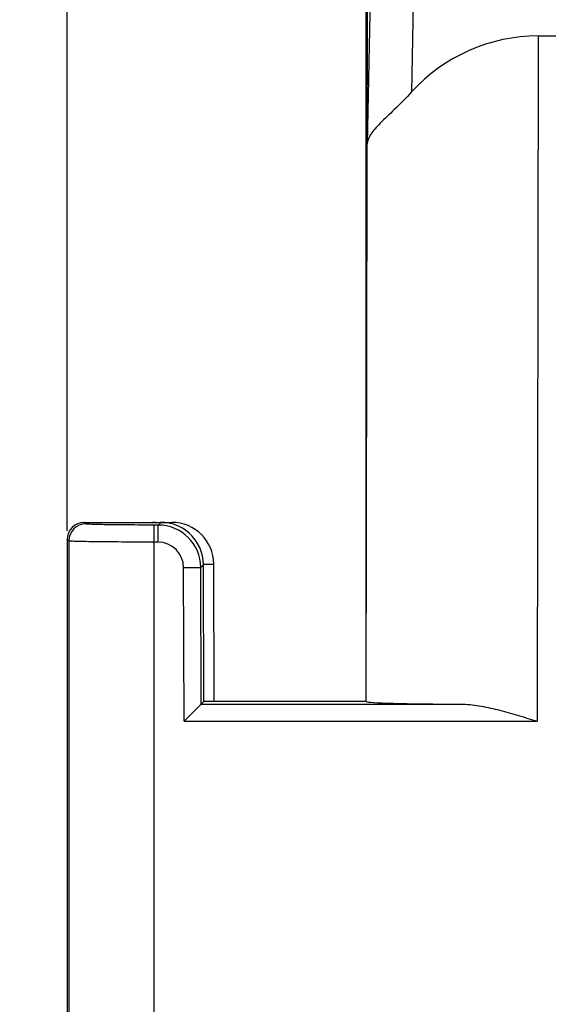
# Model space of a CAD drawing. Header units: millimetres. Extents: x 0 to 420, y 0 to 297.
# Tile 42 of 72: x 104 to 110, y 107 to 119. Entities that reach past the tile are written whole.
import ezdxf

# ---------------------------------------------------------------- set-up
doc = ezdxf.new("R2010")
doc.units = ezdxf.units.MM
doc.header["$LTSCALE"] = 23.1
doc.layers.get('0').update_dxf_attribs({"linetype": 'CONTINUOUS'})
doc.styles.get("Standard").update_dxf_attribs({"font": 'txt', "width": 0.6})
doc.dimstyles.new('DIMSTYLE_1', dxfattribs={"dimtxt": 4, "dimasz": 2.6, "dimexe": 1.2, "dimexo": 0.1, "dimgap": 1, "dimtad": 1, "dimzin": 0, "dimdsep": 46, "dimtxsty": 'Standard', "dimblk": '_FILLED', "dimblk1": '_FILLED', "dimblk2": '_FILLED', "dimcen": 0.09, "dimazin": 0, "dimtp": 0.01, "dimtm": 0.01, "dimtfac": 1, "dimtofl": 0, "dimtmove": 0, "dimatfit": 3, "dimldrblk": '_FILLED', "dimfxl": 1, "dimtolj": 1, "dimtzin": 0, "dimarcsym": 0})

# ---------------------------------------------------------------- blocks, each defined once
blk = doc.blocks.new('_FILLED')
at = {"color": 0, "linetype": 'ByBlock'}
blk.add_solid([(0, 0), (-1, 0.1923), (-1, -0.1923)], dxfattribs=at)
blk = doc.blocks.new('*D3')
at = {"color": 2, "linetype": 'Continuous', "transparency": 16777216}
for p, q in [((104.504, 112.749), (104.504, 147.532)), ((138.004, 126.449), (138.004, 147.532)), ((104.504, 146.332), (121.254, 146.332)), ((138.004, 146.332), (121.254, 146.332))]:
    blk.add_line(p, q, dxfattribs=at)
at = {"color": 2, "linetype": 'Continuous', "transparency": 16777216, "xscale": 2.6, "yscale": 2.6, "zscale": 2.6, "rotation": 180}
blk.add_blockref('_FILLED', (104.504, 146.332), dxfattribs=at)
at = {"color": 2, "linetype": 'Continuous', "transparency": 16777216, "xscale": 2.6, "yscale": 2.6, "zscale": 2.6}
blk.add_blockref('_FILLED', (138.004, 146.332), dxfattribs=at)
at = {"color": 2, "linetype": 'Continuous', "transparency": 16777216, "insert": (121.545, 151.332), "char_height": 4, "width": 12, "attachment_point": 2, "line_spacing_factor": 0.9}
blk.add_mtext('33.50', dxfattribs=at)
blk = doc.blocks.new('*D5')
at = {"color": 2, "linetype": 'Continuous', "transparency": 16777216}
for p, q in [((112.708, 130.351), (86.204, 130.351)), ((87.404, 130.351), (87.404, 69.949)), ((87.404, 9.548), (87.404, 69.949)), ((112.708, 9.548), (86.204, 9.548))]:
    blk.add_line(p, q, dxfattribs=at)
at = {"color": 2, "linetype": 'Continuous', "transparency": 16777216, "xscale": 2.6, "yscale": 2.6, "zscale": 2.6}
for p, rotation in [((87.404, 130.351), 90), ((87.404, 9.548), 270)]:
    blk.add_blockref('_FILLED', p, dxfattribs=dict(at, rotation=rotation))
at = {"color": 2, "linetype": 'Continuous', "transparency": 16777216, "insert": (82.404, 69.949), "char_height": 4, "width": 14.4, "attachment_point": 2, "rotation": 90, "line_spacing_factor": 0.9}
blk.add_mtext('120.80', dxfattribs=at)
blk = doc.blocks.new('*D6')
at = {"color": 2, "linetype": 'Continuous', "transparency": 16777216}
for p, q in [((108.467, 126.849), (94.204, 126.849)), ((95.404, 126.849), (95.404, 69.949)), ((95.404, 13.049), (95.404, 69.949)), ((108.467, 13.049), (94.204, 13.049))]:
    blk.add_line(p, q, dxfattribs=at)
at = {"color": 2, "linetype": 'Continuous', "transparency": 16777216, "xscale": 2.6, "yscale": 2.6, "zscale": 2.6}
for p, rotation in [((95.404, 126.849), 90), ((95.404, 13.049), 270)]:
    blk.add_blockref('_FILLED', p, dxfattribs=dict(at, rotation=rotation))
at = {"color": 2, "linetype": 'Continuous', "transparency": 16777216, "insert": (90.404, 69.949), "char_height": 4, "width": 14.4, "attachment_point": 2, "rotation": 90, "line_spacing_factor": 0.9}
blk.add_mtext('113.80', dxfattribs=at)

msp = doc.modelspace()

# ---------------------------------------------------------------- linework, layer by layer
at = {"color": 7, "linetype": 'Continuous'}
for p, q in [((108.004, 110.749), (108.032, 126.35)), ((108.004, 110.749), (108.004, 126.349)), ((108.055, 119.283), (108.016, 117.283)), ((108.555, 118.929), (108.535, 117.892)), ((110.018, 118.549), (110.004, 110.518)), ((110.018, 118.549), (125.313, 118.549)), ((108.005, 110.749), (108.016, 117.283)), ((104.722, 112.831), (104.704, 112.849)), ((104.704, 112.849), (105.567, 112.849)), ((105.599, 112.849), (105.567, 112.818)), ((105.599, 112.849), (105.729, 112.849)), ((105.522, 100.055), (105.522, 112.818)), ((105.567, 112.818), (105.522, 112.818)), ((105.567, 112.618), (105.567, 112.818)), ((104.504, 112.649), (104.504, 108.77)), ((104.522, 112.631), (104.504, 112.649)), ((104.522, 112.631), (104.522, 100.253)), ((105.567, 112.618), (105.522, 112.618)), ((105.867, 112.319), (106.067, 112.32)), ((105.874, 110.518), (105.867, 112.319)), ((106.099, 112.351), (106.067, 112.32)), ((106.073, 110.718), (106.067, 112.32)), ((106.099, 112.361), (106.219, 112.361)), ((106.104, 110.749), (106.099, 112.351)), ((106.224, 110.749), (106.219, 112.361)), ((106.073, 110.718), (105.874, 110.518)), ((106.104, 110.749), (106.073, 110.718)), ((106.073, 110.718), (109.14, 110.718)), ((108.004, 110.749), (106.104, 110.749)), ((108.004, 110.749), (108.005, 110.749)), ((105.874, 110.518), (110.004, 110.518)), ((104.504, 108.77), (104.505, 108.77)), ((104.505, 108.77), (104.505, 102.385))]:
    msp.add_line(p, q, dxfattribs=at)
for centre, radius, start, end in [((104.704, 112.649), 0.2, 90, 180), ((104.722, 112.631), 0.2, 90.0033, 179.9967), ((105.599, 112.349), 0.5, 0.2, 96.7965), ((105.729, 112.359), 0.49, 0.1996, 90), ((105.567, 112.318), 0.5, 0.2065, 89.9935), ((105.567, 112.318), 0.3, 0.1967, 90.0033)]:
    msp.add_arc(centre, radius, start, end, dxfattribs=at)
for centre, major_axis, ratio, start_param, end_param in [((110.015, 116.549), (1.417, 1.414), 0.998256, 0.785398, 1.620215), ((110.005, 110.749), (2, 0), 0.017455, -3.12417, -2.017833)]:
    msp.add_ellipse(centre, major_axis=major_axis, ratio=ratio, start_param=start_param, end_param=end_param, dxfattribs=at)
for points, knots in [([(108.535, 117.892), (108.47, 117.82), (108.348, 117.698), (108.198, 117.559), (108.107, 117.462), (108.048, 117.387), (108.019, 117.323), (108.016, 117.283)], [0, 0, 0, 0, 0.357609, 0.642423, 0.755856, 0.851132, 1, 1, 1, 1]), ([(105.522, 112.818), (105.47, 112.818), (105.369, 112.818), (105.223, 112.819), (105.087, 112.82), (104.968, 112.821), (104.881, 112.823), (104.823, 112.825), (104.789, 112.826), (104.762, 112.827), (104.742, 112.828), (104.73, 112.83), (104.723, 112.83), (104.722, 112.831)], [0, 0, 0, 0, 0.193056, 0.37879, 0.550225, 0.700938, 0.825295, 0.876097, 0.918658, 0.952585, 0.977567, 0.993389, 1, 1, 1, 1]), ([(105.54, 112.846), (105.538, 112.846), (105.524, 112.849), (105.509, 112.849), (105.496, 112.849)], [0, 0, 0, 0, 0.109351, 1, 1, 1, 1]), ([(105.522, 112.618), (105.458, 112.618), (105.331, 112.618), (105.148, 112.619), (104.978, 112.62), (104.83, 112.622), (104.721, 112.623), (104.648, 112.625), (104.606, 112.626), (104.572, 112.627), (104.547, 112.628), (104.532, 112.63), (104.524, 112.63), (104.522, 112.631)], [0, 0, 0, 0, 0.193085, 0.378848, 0.550309, 0.701044, 0.825417, 0.876222, 0.918783, 0.952704, 0.977672, 0.993466, 1, 1, 1, 1]), ([(109.14, 110.718), (109.211, 110.717), (109.355, 110.699), (109.644, 110.632), (109.859, 110.564), (110.004, 110.518)], [0, 0, 0, 0, 0.238798, 0.487455, 1, 1, 1, 1])]:
    msp.add_open_spline(points, degree=3, knots=knots, dxfattribs=at)

# ---------------------------------------------------------------- dimensions: what is measured, and where the dimension line sits
at = {"color": 2, "linetype": 'Continuous'}
for base, p1, p2, angle, picture, middle in [((104.504, 146.332), (138.004, 126.349), (104.504, 112.649), 180, '*D3', (121.545, 146.332)), ((87.404, 9.548), (112.808, 130.351), (112.808, 9.548), 270, '*D5', (87.404, 70.249)), ((95.404, 13.049), (108.567, 126.849), (108.567, 13.049), 270, '*D6', (95.404, 70.249))]:
    dim = msp.add_linear_dim(base=base, p1=p1, p2=p2, angle=angle, dimstyle='DIMSTYLE_1', dxfattribs=at)
    dim.commit()
    dim.dimension.update_dxf_attribs({"geometry": picture, "text_midpoint": middle, "dimtype": 160})

doc.saveas('drawing.dxf')
